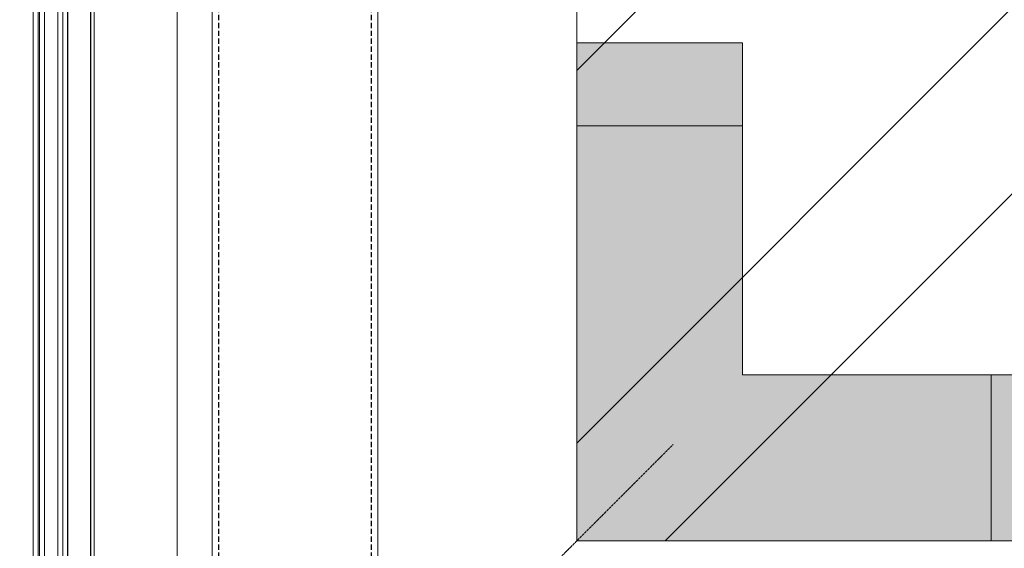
# Model space of a CAD drawing. Header units: millimetres. Extents: x -217426 to 968941, y -263248 to 449708.
# Tile 39 of 47: x 4250 to 5438, y -22489 to -21852. Entities that reach past the tile are written whole.
import ezdxf

# ---------------------------------------------------------------- set-up
doc = ezdxf.new("R2010")
doc.units = ezdxf.units.MM
doc.linetypes.add('BIAL-IT1I-KGD-001-IN-DWG-141 LEVEL 2 - OVERALL FIRE EXIT PLAN$0$CENTER', pattern=[2, 1.25, -0.25, 0.25, -0.25])
doc.linetypes.add('BIAL-IT1I-KGD-001-IN-DWG-141 LEVEL 2 - OVERALL FIRE EXIT PLAN$0$HIDDEN', pattern=[9.525, 6.35, -3.175])
doc.layers.get('0').update_dxf_attribs({"color": 254, "lineweight": 0})
for name, color, linetype, lineweight in [('ARCH', 9, 'Continuous', 0), ('ELE', 254, 'Continuous', 0), ('HAT', 254, 'Continuous', 0), ('YD-COLUMN', 254, 'Continuous', 0), ('YD-EXISTING WALL', 254, 'Continuous', 0), ('YD-EXTERNAL 1', 254, 'Continuous', 0), ('YD-SHAFT', 254, 'Continuous', 0)]:
    doc.layers.add(name, color=color, linetype=linetype, lineweight=lineweight)

# ---------------------------------------------------------------- blocks, each defined once
blk = doc.blocks.new('BIAL-IT1I-KGD-001-IN-DWG-141 LEVEL 2 - OVERALL FIRE EXIT PLAN$0$A$C258E6B3D')
at = {"linetype": 'BIAL-IT1I-KGD-001-IN-DWG-141 LEVEL 2 - OVERALL FIRE EXIT PLAN$0$CENTER'}
for p, q in [((11989.4, 906.1), (12756.3, 139.2)), ((12010.6, 884.9), (12777.5, 118))]:
    blk.add_line(p, q, dxfattribs=at)
for p, q in [((8558.5, 550), (12201.3, 550)), ((12401.3, 350), (8558.5, 350)), ((12531, 308), (8493.2, 308)), ((8495.5, 208), (12619.5, 208)), ((12704.1, 170), (8473.5, 170)), ((8473.5, 164), (12704.1, 164)), ((12722.9, 148), (8473.5, 148)), ((8473.5, 142), (12722.9, 142)), ((12722.9, 140.4), (8473.5, 140.4)), ((8473.5, 134.4), (12722.9, 134.4))]:
    blk.add_line(p, q)
at = {"linetype": 'BIAL-IT1I-KGD-001-IN-DWG-141 LEVEL 2 - OVERALL FIRE EXIT PLAN$0$HIDDEN', "lineweight": -3}
for p, q in [((8547.5, 542), (12209.3, 542)), ((8547.5, 358), (12393.3, 358))]:
    blk.add_line(p, q, dxfattribs=at)
at = {"lineweight": -3, "ltscale": 1000}
for p, q in [((12619.5, 204), (8497.5, 204)), ((12650.5, 176), (8497.5, 176))]:
    blk.add_line(p, q, dxfattribs=at)
blk = doc.blocks.new('ARCH-ABV-11.07')
at = {"layer": 'HAT', "true_color": 0x636466}
h = blk.add_hatch(dxfattribs=at)
h.set_pattern_fill('ANSI32', color=251, scale=50)
h.set_pattern_definition([(45, (28350.95, -46753.35), (-336.7596, 336.7596), []), (45, (28575.45, -46753.35), (-336.7596, 336.7596), [])])
h.paths.add_polyline_path([(4922.2, -11180.3), (9791.6, -11180.3), (9791.6, -22480), (4922.2, -22480)])
at = {"layer": 'YD-EXISTING WALL', "true_color": 0x636466}
h = blk.add_hatch(color=251, dxfattribs=at)
h.dxf.hatch_style = 1
h.paths.add_polyline_path([(5122.2, -21880), (4922.2, -21880), (4922.2, -22480), (5522.2, -22480), (5522.2, -22280), (5122.2, -22280)])
h = blk.add_hatch(color=251, dxfattribs=at)
h.dxf.hatch_style = 1
h.paths.add_polyline_path([(5422.2, -22480), (5422.2, -22280), (5122.2, -22280), (5122.2, -21980), (4922.2, -21980), (4922.2, -22480)])
at = {"layer": 'ELE', "color": 251, "true_color": 0x636466}
blk.add_line((5422.2, -22480), (5422.2, -22280), dxfattribs=at)
at = {"layer": 'YD-COLUMN', "color": 251, "true_color": 0x636466}
for p, q in [((4922.2, -22480), (4922.2, -21980)), ((4922.2, -21980), (5122.2, -21980)), ((5122.2, -21980), (5122.2, -22280)), ((5122.2, -22280), (5422.2, -22280)), ((4922.2, -22480), (5422.2, -22480))]:
    blk.add_line(p, q, dxfattribs=at)
at = {"layer": 'YD-EXISTING WALL', "color": 251, "linetype": 'Continuous', "ltscale": 0.25, "true_color": 0x636466}
for p, q in [((4922.2, -11180.3), (4922.2, -22480)), ((4922.2, -22480), (12577.2, -22480))]:
    blk.add_line(p, q, dxfattribs=at)
at = {"layer": 'YD-EXISTING WALL', "color": 251, "true_color": 0x636466}
for points in [[(4922.2, -13816.2), (4922.2, -22480), (9791.8, -22480)], [(9591.8, -22280), (5122.2, -22280), (5122.2, -21880), (4922.2, -21880)]]:
    blk.add_lwpolyline(points, dxfattribs=at)
at = {"layer": 'YD-SHAFT', "color": 251, "linetype": 'Continuous', "ltscale": 0.25, "true_color": 0x636466}
for p, q in [((4922.2, -11180.3), (4922.2, -22480)), ((4922.2, -22480), (12577.2, -22480))]:
    blk.add_line(p, q, dxfattribs=at)
at = {"layer": 'YD-EXTERNAL 1', "color": 251, "true_color": 0x636466, "rotation": 269.9999999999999}
blk.add_blockref('BIAL-IT1I-KGD-001-IN-DWG-141 LEVEL 2 - OVERALL FIRE EXIT PLAN$0$A$C258E6B3D', (4132.3, -10374.5), dxfattribs=at)

msp = doc.modelspace()

# ---------------------------------------------------------------- block references
at = {"layer": 'ARCH'}
msp.add_blockref('ARCH-ABV-11.07', (0, 0), dxfattribs=at)

doc.saveas('drawing.dxf')
